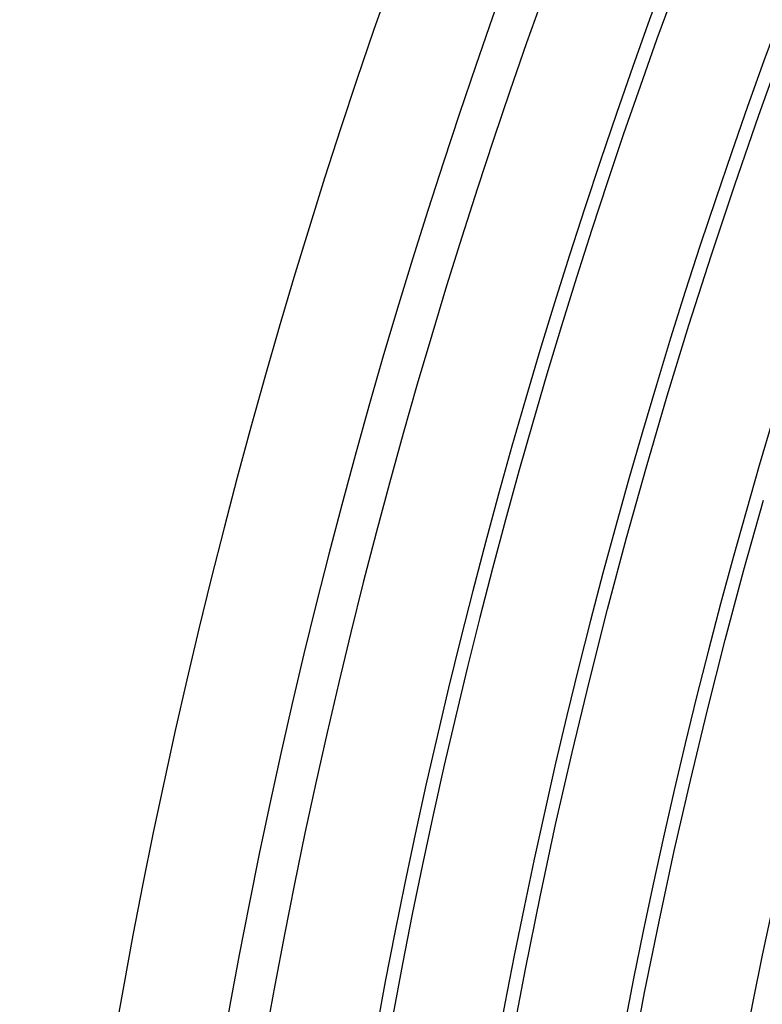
# Model space of a CAD drawing. Header units: millimetres. Extents: x -280 to 280, y -247 to 247.
# Tile 17 of 85: x -240 to -212, y 42 to 79. Entities that reach past the tile are written whole.
import ezdxf

# ---------------------------------------------------------------- set-up
doc = ezdxf.new("R2010")
doc.units = ezdxf.units.MM
doc.layers.add('THICK', color=7, linetype='Continuous')

msp = doc.modelspace()

# ---------------------------------------------------------------- linework, layer by layer
at = {"layer": 'THICK'}
for p, q in [((-212.619, 75.123), (-211.692, 77.696)), ((-213.514, 72.539), (-212.619, 75.123)), ((-214.379, 69.943), (-213.514, 72.539)), ((-215.211, 67.338), (-214.379, 69.943)), ((-216.012, 64.723), (-215.211, 67.338)), ((-216.781, 62.098), (-216.012, 64.723)), ((-217.519, 59.464), (-216.781, 62.098)), ((-213.178, 58.277), (-212.455, 60.859)), ((-218.224, 56.821), (-217.519, 59.464)), ((-213.869, 55.687), (-213.178, 58.277)), ((-218.897, 54.17), (-218.224, 56.821)), ((-214.529, 53.089), (-213.869, 55.687)), ((-219.538, 51.511), (-218.897, 54.17)), ((-215.157, 50.483), (-214.529, 53.089)), ((-220.147, 48.844), (-219.538, 51.511)), ((-215.753, 47.87), (-215.157, 50.483)), ((-220.723, 46.17), (-220.147, 48.844)), ((-216.318, 45.249), (-215.753, 47.87)), ((-221.267, 43.49), (-220.723, 46.17)), ((-216.851, 42.622), (-216.318, 45.249)), ((-221.778, 40.803), (-221.267, 43.49)), ((-217.352, 39.988), (-216.851, 42.622))]:
    msp.add_line(p, q, dxfattribs=at)
for radius, start, end in [(240, 120.47664, 179.52332), (236, 120.48558, 179.51444), (234.5, 120.15899, 179.84102), (230, 120.06502, 179.93499), (230.5, 120.49715, 179.50286), (226, 120.50706, 179.49295), (221.5, 120.51738, 179.48264), (217, 120.52809, 179.47192)]:
    msp.add_arc((0, 0), radius, start, end, dxfattribs=at)

doc.saveas('drawing.dxf')
